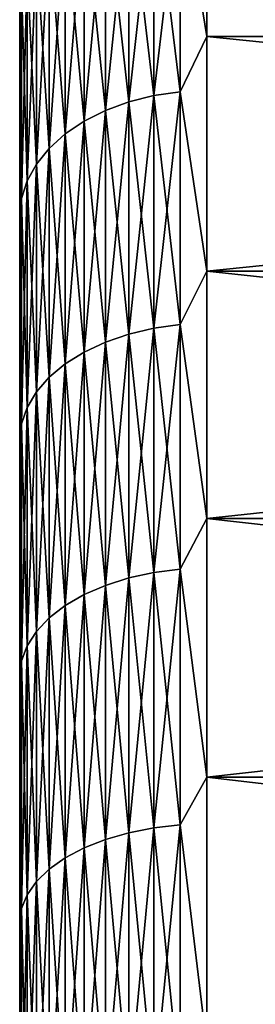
# Model space of a CAD drawing. Header units: metres. Extents: x -28 to 204, y -40 to 40.
# Tile 39 of 42: x 177.5 to 179.39, y 19.61 to 27.52. Entities that reach past the tile are written whole.
import ezdxf

# ---------------------------------------------------------------- set-up
doc = ezdxf.new("R2010")
doc.units = ezdxf.units.M
doc.layers.add('solid_SIPHO_KOMPL_SW0001', color=7, linetype='CONTINUOUS')

msp = doc.modelspace()

# ---------------------------------------------------------------- linework, layer by layer
at = {"layer": 'solid_SIPHO_KOMPL_SW0001'}
for points in [[(178.78653, 28.705517, 125.834732), (179, 27.381884, 127.158745), (179, 29.158745, 125.381882)], [(178.78653, 28.705517, 70.165268), (179, 29.158745, 70.618118), (179, 27.381884, 68.841255)], [(179, 29.158745, 125.381882), (197.5, 27.381409, 127.159126), (197.5, 29.159309, 125.381218)], [(179, 29.158745, 70.618118), (197.5, 29.159309, 70.618782), (197.5, 27.381409, 68.840874)], [(179, 29.158745, 125.381882), (179, 27.381884, 127.158745), (197.5, 27.381409, 127.159126)], [(179, 27.381884, 68.841255), (179, 29.158745, 70.618118), (197.5, 27.381409, 68.840874)], [(178.78653, 28.705517, 70.165268), (178.78653, 26.93754, 68.450928), (178.577194, 28.672813, 70.196983)], [(178.78653, 28.705517, 125.834732), (178.577194, 28.672813, 125.803017), (178.577194, 26.906851, 127.515411)], [(178.78653, 26.93754, 127.549072), (178.78653, 28.705517, 125.834732), (178.577194, 26.906851, 127.515411)], [(178.78653, 26.93754, 127.549072), (179, 27.381884, 127.158745), (178.78653, 28.705517, 125.834732)], [(178.78653, 28.705517, 70.165268), (179, 27.381884, 68.841255), (178.78653, 26.93754, 68.450928)], [(178.577194, 28.672813, 70.196983), (178.577194, 26.906851, 68.484589), (178.376495, 28.619034, 70.24913)], [(178.577194, 28.672813, 125.803017), (178.376495, 28.619034, 125.75087), (178.376495, 26.856384, 127.460052)], [(178.577194, 26.906851, 127.515411), (178.577194, 28.672813, 125.803017), (178.376495, 26.856384, 127.460052)], [(178.78653, 26.93754, 68.450928), (178.577194, 26.906851, 68.484589), (178.577194, 28.672813, 70.196983)], [(178.188492, 28.545279, 70.320648), (178.188492, 26.787172, 68.615875), (178.017059, 28.453049, 70.41008)], [(178.188492, 28.545279, 125.679352), (178.017059, 28.453049, 125.58992), (178.017059, 26.700623, 127.289185)], [(178.188492, 26.787172, 127.384125), (178.188492, 28.545279, 125.679352), (178.017059, 26.700623, 127.289185)], [(178.376495, 28.619034, 70.24913), (178.376495, 26.856384, 68.539948), (178.188492, 28.545279, 70.320648)], [(178.376495, 28.619034, 125.75087), (178.188492, 28.545279, 125.679352), (178.188492, 26.787172, 127.384125)], [(178.376495, 26.856384, 127.460052), (178.376495, 28.619034, 125.75087), (178.188492, 26.787172, 127.384125)], [(178.376495, 26.856384, 68.539948), (178.188492, 26.787172, 68.615875), (178.188492, 28.545279, 70.320648)], [(178.577194, 26.906851, 68.484589), (178.376495, 26.856384, 68.539948), (178.376495, 28.619034, 70.24913)], [(178.017059, 28.453049, 70.41008), (178.017059, 26.700623, 68.710815), (177.865677, 28.344227, 70.515602)], [(178.017059, 28.453049, 125.58992), (177.865677, 28.344227, 125.484398), (177.865677, 26.598501, 127.17717)], [(178.017059, 26.700623, 127.289185), (178.017059, 28.453049, 125.58992), (177.865677, 26.598501, 127.17717)], [(178.188492, 26.787172, 68.615875), (178.017059, 26.700623, 68.710815), (178.017059, 28.453049, 70.41008)], [(177.865677, 28.344227, 70.515602), (177.865677, 26.598501, 68.82283), (177.737427, 28.221031, 70.635056)], [(177.865677, 28.344227, 125.484398), (177.737427, 28.221031, 125.364944), (177.737427, 26.482895, 127.050354)], [(177.865677, 26.598501, 127.17717), (177.865677, 28.344227, 125.484398), (177.737427, 26.482895, 127.050354)], [(178.017059, 26.700623, 68.710815), (177.865677, 26.598501, 68.82283), (177.865677, 28.344227, 70.515602)], [(177.737427, 28.221031, 70.635056), (177.737427, 26.482895, 68.949646), (177.634933, 28.085978, 70.766014)], [(177.737427, 28.221031, 125.364944), (177.634933, 28.085978, 125.233986), (177.634933, 26.356157, 126.911331)], [(177.737427, 26.482895, 127.050354), (177.737427, 28.221031, 125.364944), (177.634933, 26.356157, 126.911331)], [(177.865677, 26.598501, 68.82283), (177.737427, 26.482895, 68.949646), (177.737427, 28.221031, 70.635056)], [(177.634933, 28.085978, 70.766014), (177.634933, 26.356157, 69.088669), (177.560272, 27.941816, 70.9058)], [(177.634933, 28.085978, 125.233986), (177.560272, 27.941816, 125.0942), (177.560272, 26.220877, 126.762932)], [(177.634933, 26.356157, 126.911331), (177.634933, 28.085978, 125.233986), (177.560272, 26.220877, 126.762932)], [(177.737427, 26.482895, 68.949646), (177.634933, 26.356157, 69.088669), (177.634933, 28.085978, 70.766014)], [(177.560272, 27.941816, 70.9058), (177.560272, 26.220877, 69.237068), (177.514999, 27.791492, 71.051567)], [(177.560272, 27.941816, 125.0942), (177.514999, 27.791492, 124.948433), (177.514999, 26.079811, 126.608192)], [(177.560272, 26.220877, 126.762932), (177.560272, 27.941816, 125.0942), (177.514999, 26.079811, 126.608192)], [(177.634933, 26.356157, 69.088669), (177.560272, 26.220877, 69.237068), (177.560272, 27.941816, 70.9058)], [(177.514999, 27.791492, 71.051567), (177.5, 26.776379, 70.33651), (177.5, 27.65028, 71.209984)], [(177.514999, 27.791492, 71.051567), (177.514999, 26.079811, 69.391808), (177.5, 26.776379, 70.33651)], [(177.514999, 27.791492, 124.948433), (177.5, 27.65028, 124.790016), (177.5, 26.776379, 125.66349)], [(177.514999, 26.079811, 126.608192), (177.514999, 27.791492, 124.948433), (177.5, 26.776379, 125.66349)], [(177.560272, 26.220877, 69.237068), (177.514999, 26.079811, 69.391808), (177.514999, 27.791492, 71.051567)], [(177.5, 27.65028, 124.790016), (177.5, 27.65028, 71.209984), (177.5, 26.776379, 70.33651)], [(177.5, 26.776379, 125.66349), (177.5, 27.65028, 124.790016), (177.5, 26.776379, 70.33651)], [(178.78653, 26.93754, 127.549072), (179, 25.49696, 128.820526), (179, 27.381884, 127.158745)], [(178.78653, 26.93754, 68.450928), (179, 27.381884, 68.841255), (179, 25.49696, 67.179474)], [(179, 27.381884, 127.158745), (179, 25.49696, 128.820526), (197.5, 27.381409, 127.159126)], [(179, 27.381884, 68.841255), (197.5, 27.381409, 68.840874), (197.5, 25.497257, 67.179848)], [(179, 25.49696, 67.179474), (179, 27.381884, 68.841255), (197.5, 25.497257, 67.179848)], [(179, 25.49696, 128.820526), (197.5, 25.497257, 128.820145), (197.5, 27.381409, 127.159126)], [(178.577194, 26.906851, 68.484589), (178.577194, 25.038822, 66.884163), (178.376495, 26.856384, 68.539948)], [(178.577194, 26.906851, 127.515411), (178.376495, 26.856384, 127.460052), (178.376495, 24.991859, 129.05748)], [(178.577194, 25.038822, 129.115845), (178.577194, 26.906851, 127.515411), (178.376495, 24.991859, 129.05748)], [(178.78653, 26.93754, 68.450928), (178.78653, 25.067381, 66.848671), (178.577194, 26.906851, 68.484589)], [(178.78653, 26.93754, 127.549072), (178.577194, 26.906851, 127.515411), (178.577194, 25.038822, 129.115845)], [(178.78653, 25.067381, 129.151321), (178.78653, 26.93754, 127.549072), (178.577194, 25.038822, 129.115845)], [(178.78653, 25.067381, 66.848671), (178.577194, 25.038822, 66.884163), (178.577194, 26.906851, 68.484589)], [(178.78653, 25.067381, 129.151321), (179, 25.49696, 128.820526), (178.78653, 26.93754, 127.549072)], [(178.78653, 26.93754, 68.450928), (179, 25.49696, 67.179474), (178.78653, 25.067381, 66.848671)], [(178.376495, 26.856384, 68.539948), (178.376495, 24.991859, 66.94252), (178.188492, 26.787172, 68.615875)], [(178.376495, 26.856384, 127.460052), (178.188492, 26.787172, 127.384125), (178.188492, 24.927452, 128.977432)], [(178.376495, 24.991859, 129.05748), (178.376495, 26.856384, 127.460052), (178.188492, 24.927452, 128.977432)], [(178.577194, 25.038822, 66.884163), (178.376495, 24.991859, 66.94252), (178.376495, 26.856384, 68.539948)], [(177.5, 26.776379, 125.66349), (177.5, 26.776379, 70.33651), (177.5, 25.875912, 69.492332)], [(177.514999, 26.079811, 69.391808), (177.5, 25.875912, 69.492332), (177.5, 26.776379, 70.33651)], [(177.5, 25.875912, 126.507668), (177.5, 26.776379, 125.66349), (177.5, 25.875912, 69.492332)], [(177.514999, 26.079811, 126.608192), (177.5, 26.776379, 125.66349), (177.5, 25.875912, 126.507668)], [(178.188492, 26.787172, 68.615875), (178.188492, 24.927452, 67.02256), (178.017059, 26.700623, 68.710815)], [(178.188492, 26.787172, 127.384125), (178.017059, 26.700623, 127.289185), (178.017059, 24.84691, 128.87735)], [(178.188492, 24.927452, 128.977432), (178.188492, 26.787172, 127.384125), (178.017059, 24.84691, 128.87735)], [(178.376495, 24.991859, 66.94252), (178.188492, 24.927452, 67.02256), (178.188492, 26.787172, 68.615875)], [(178.017059, 26.700623, 68.710815), (178.017059, 24.84691, 67.12265), (177.865677, 26.598501, 68.82283)], [(178.017059, 26.700623, 127.289185), (177.865677, 26.598501, 127.17717), (177.865677, 24.751881, 128.759262)], [(178.017059, 24.84691, 128.87735), (178.017059, 26.700623, 127.289185), (177.865677, 24.751881, 128.759262)], [(178.188492, 24.927452, 67.02256), (178.017059, 24.84691, 67.12265), (178.017059, 26.700623, 68.710815)], [(177.865677, 26.598501, 68.82283), (177.865677, 24.751881, 67.240746), (177.737427, 26.482895, 68.949646)], [(177.865677, 26.598501, 127.17717), (177.737427, 26.482895, 127.050354), (177.737427, 24.644299, 128.625565)], [(177.865677, 24.751881, 128.759262), (177.865677, 26.598501, 127.17717), (177.737427, 24.644299, 128.625565)], [(178.017059, 24.84691, 67.12265), (177.865677, 24.751881, 67.240746), (177.865677, 26.598501, 68.82283)], [(177.737427, 26.482895, 68.949646), (177.737427, 24.644299, 67.374435), (177.634933, 26.356157, 69.088669)], [(177.737427, 26.482895, 127.050354), (177.634933, 26.356157, 126.911331), (177.634933, 24.526361, 128.479004)], [(177.737427, 24.644299, 128.625565), (177.737427, 26.482895, 127.050354), (177.634933, 24.526361, 128.479004)], [(177.865677, 24.751881, 67.240746), (177.737427, 24.644299, 67.374435), (177.737427, 26.482895, 68.949646)], [(177.634933, 26.356157, 69.088669), (177.634933, 24.526361, 67.520996), (177.560272, 26.220877, 69.237068)], [(177.634933, 26.356157, 126.911331), (177.560272, 26.220877, 126.762932), (177.560272, 24.400473, 128.322556)], [(177.634933, 24.526361, 128.479004), (177.634933, 26.356157, 126.911331), (177.560272, 24.400473, 128.322556)], [(177.737427, 24.644299, 67.374435), (177.634933, 24.526361, 67.520996), (177.634933, 26.356157, 69.088669)], [(177.560272, 26.220877, 69.237068), (177.560272, 24.400473, 67.677437), (177.514999, 26.079811, 69.391808)], [(177.560272, 26.220877, 126.762932), (177.514999, 26.079811, 126.608192), (177.514999, 24.269201, 128.159424)], [(177.560272, 24.400473, 128.322556), (177.560272, 26.220877, 126.762932), (177.514999, 24.269201, 128.159424)], [(177.634933, 24.526361, 67.520996), (177.560272, 24.400473, 67.677437), (177.560272, 26.220877, 69.237068)], [(177.514999, 26.079811, 69.391808), (177.514999, 24.269201, 67.840576), (177.5, 25.875912, 69.492332)], [(177.514999, 26.079811, 126.608192), (177.5, 25.875912, 126.507668), (177.5, 24.949308, 127.32196)], [(177.514999, 24.269201, 128.159424), (177.514999, 26.079811, 126.608192), (177.5, 24.949308, 127.32196)], [(177.560272, 24.400473, 67.677437), (177.514999, 24.269201, 67.840576), (177.514999, 26.079811, 69.391808)], [(177.5, 25.875912, 126.507668), (177.5, 25.875912, 69.492332), (177.5, 24.949308, 68.67804)], [(177.514999, 24.269201, 67.840576), (177.5, 24.949308, 68.67804), (177.5, 25.875912, 69.492332)], [(177.5, 24.949308, 127.32196), (177.5, 25.875912, 126.507668), (177.5, 24.949308, 68.67804)], [(178.78653, 25.067381, 129.151321), (179, 23.51141, 130.360687), (179, 25.49696, 128.820526)], [(178.78653, 25.067381, 66.848671), (179, 25.49696, 67.179474), (179, 23.51141, 65.63932)], [(179, 23.51141, 130.360687), (197.5, 23.511465, 130.360641), (197.5, 25.497257, 128.820145)], [(179, 25.49696, 128.820526), (179, 23.51141, 130.360687), (197.5, 25.497257, 128.820145)], [(179, 25.49696, 67.179474), (197.5, 25.497257, 67.179848), (197.5, 23.511465, 65.639359)], [(179, 23.51141, 65.63932), (179, 25.49696, 67.179474), (197.5, 23.511465, 65.639359)], [(178.78653, 25.067381, 66.848671), (178.78653, 23.102133, 65.364586), (178.577194, 25.038822, 66.884163)], [(178.78653, 25.067381, 129.151321), (178.577194, 25.038822, 129.115845), (178.577194, 23.075813, 130.598236)], [(178.78653, 23.102133, 130.635422), (178.78653, 25.067381, 129.151321), (178.577194, 23.075813, 130.598236)], [(178.78653, 23.102133, 130.635422), (179, 23.51141, 130.360687), (178.78653, 25.067381, 129.151321)], [(178.78653, 25.067381, 66.848671), (179, 23.51141, 65.63932), (178.78653, 23.102133, 65.364586)], [(178.376495, 24.991859, 66.94252), (178.376495, 23.032532, 65.462906), (178.188492, 24.927452, 67.02256)], [(178.376495, 24.991859, 129.05748), (178.188492, 24.927452, 128.977432), (178.188492, 22.973173, 130.453247)], [(178.376495, 23.032532, 130.537094), (178.376495, 24.991859, 129.05748), (178.188492, 22.973173, 130.453247)], [(178.577194, 25.038822, 66.884163), (178.577194, 23.075813, 65.401764), (178.376495, 24.991859, 66.94252)], [(178.577194, 25.038822, 129.115845), (178.376495, 24.991859, 129.05748), (178.376495, 23.032532, 130.537094)], [(178.577194, 23.075813, 130.598236), (178.577194, 25.038822, 129.115845), (178.376495, 23.032532, 130.537094)], [(178.577194, 23.075813, 65.401764), (178.376495, 23.032532, 65.462906), (178.376495, 24.991859, 66.94252)], [(178.78653, 23.102133, 65.364586), (178.577194, 23.075813, 65.401764), (178.577194, 25.038822, 66.884163)], [(177.5, 24.949308, 127.32196), (177.5, 24.949308, 68.67804), (177.5, 23.995663, 67.892685)], [(177.514999, 24.269201, 67.840576), (177.5, 23.995663, 67.892685), (177.5, 24.949308, 68.67804)], [(177.5, 23.995663, 128.107315), (177.5, 24.949308, 127.32196), (177.5, 23.995663, 67.892685)], [(177.514999, 24.269201, 128.159424), (177.5, 24.949308, 127.32196), (177.5, 23.995663, 128.107315)], [(178.188492, 24.927452, 67.02256), (178.188492, 22.973173, 65.546761), (178.017059, 24.84691, 67.12265)], [(178.188492, 24.927452, 128.977432), (178.017059, 24.84691, 128.87735), (178.017059, 22.898947, 130.348389)], [(178.188492, 22.973173, 130.453247), (178.188492, 24.927452, 128.977432), (178.017059, 22.898947, 130.348389)], [(178.376495, 23.032532, 65.462906), (178.188492, 22.973173, 65.546761), (178.188492, 24.927452, 67.02256)], [(178.017059, 24.84691, 67.12265), (178.017059, 22.898947, 65.651619), (177.865677, 24.751881, 67.240746)], [(178.017059, 24.84691, 128.87735), (177.865677, 24.751881, 128.759262), (177.865677, 22.811367, 130.22467)], [(178.017059, 22.898947, 130.348389), (178.017059, 24.84691, 128.87735), (177.865677, 22.811367, 130.22467)], [(178.188492, 22.973173, 65.546761), (178.017059, 22.898947, 65.651619), (178.017059, 24.84691, 67.12265)], [(177.865677, 24.751881, 67.240746), (177.865677, 22.811367, 65.775337), (177.737427, 24.644299, 67.374435)], [(177.865677, 24.751881, 128.759262), (177.737427, 24.644299, 128.625565), (177.737427, 22.712219, 130.08461)], [(177.865677, 22.811367, 130.22467), (177.865677, 24.751881, 128.759262), (177.737427, 22.712219, 130.08461)], [(178.017059, 22.898947, 65.651619), (177.865677, 22.811367, 65.775337), (177.865677, 24.751881, 67.240746)], [(177.737427, 24.644299, 67.374435), (177.737427, 22.712219, 65.915398), (177.634933, 24.526361, 67.520996)], [(177.737427, 24.644299, 128.625565), (177.634933, 24.526361, 128.479004), (177.634933, 22.603529, 129.931061)], [(177.737427, 22.712219, 130.08461), (177.737427, 24.644299, 128.625565), (177.634933, 22.603529, 129.931061)], [(177.865677, 22.811367, 65.775337), (177.737427, 22.712219, 65.915398), (177.737427, 24.644299, 67.374435)], [(177.634933, 24.526361, 67.520996), (177.634933, 22.603529, 66.068939), (177.560272, 24.400473, 67.677437)], [(177.634933, 24.526361, 128.479004), (177.560272, 24.400473, 128.322556), (177.560272, 22.487509, 129.767166)], [(177.634933, 22.603529, 129.931061), (177.634933, 24.526361, 128.479004), (177.560272, 22.487509, 129.767166)], [(177.737427, 22.712219, 65.915398), (177.634933, 22.603529, 66.068939), (177.634933, 24.526361, 67.520996)], [(177.560272, 24.400473, 67.677437), (177.560272, 22.487509, 66.232834), (177.514999, 24.269201, 67.840576)], [(177.560272, 24.400473, 128.322556), (177.514999, 24.269201, 128.159424), (177.514999, 22.366529, 129.596252)], [(177.560272, 22.487509, 129.767166), (177.560272, 24.400473, 128.322556), (177.514999, 22.366529, 129.596252)], [(177.634933, 22.603529, 66.068939), (177.560272, 22.487509, 66.232834), (177.560272, 24.400473, 67.677437)], [(177.514999, 24.269201, 67.840576), (177.514999, 22.366529, 66.40374), (177.5, 23.995663, 67.892685)], [(177.514999, 24.269201, 128.159424), (177.5, 23.995663, 128.107315), (177.5, 23.017849, 128.86142)], [(177.514999, 22.366529, 129.596252), (177.514999, 24.269201, 128.159424), (177.5, 23.017849, 128.86142)], [(177.560272, 22.487509, 66.232834), (177.514999, 22.366529, 66.40374), (177.514999, 24.269201, 67.840576)], [(177.5, 23.995663, 128.107315), (177.5, 23.995663, 67.892685), (177.5, 23.017849, 67.13858)], [(177.514999, 22.366529, 66.40374), (177.5, 23.017849, 67.13858), (177.5, 23.995663, 67.892685)], [(177.5, 23.017849, 128.86142), (177.5, 23.995663, 128.107315), (177.5, 23.017849, 67.13858)], [(178.78653, 23.102133, 130.635422), (179, 21.433071, 131.773117), (179, 23.51141, 130.360687)], [(178.78653, 23.102133, 65.364586), (179, 23.51141, 65.63932), (179, 21.433071, 64.226883)], [(179, 21.433071, 131.773117), (197.5, 21.43273, 131.773209), (197.5, 23.511465, 130.360641)], [(179, 23.51141, 130.360687), (179, 21.433071, 131.773117), (197.5, 23.511465, 130.360641)], [(179, 23.51141, 65.63932), (197.5, 23.511465, 65.639359), (197.5, 21.43273, 64.226791)], [(179, 21.433071, 64.226883), (179, 23.51141, 65.63932), (197.5, 21.43273, 64.226791)], [(178.78653, 23.102133, 65.364586), (178.78653, 21.04925, 64.004295), (178.577194, 23.075813, 65.401764)], [(178.78653, 23.102133, 130.635422), (178.577194, 23.075813, 130.598236), (178.577194, 21.025269, 131.95697)], [(178.78653, 21.04925, 131.995697), (178.78653, 23.102133, 130.635422), (178.577194, 21.025269, 131.95697)], [(178.78653, 21.04925, 131.995697), (179, 21.433071, 131.773117), (178.78653, 23.102133, 130.635422)], [(178.78653, 23.102133, 65.364586), (179, 21.433071, 64.226883), (178.78653, 21.04925, 64.004295)], [(177.5, 23.017849, 128.86142), (177.5, 23.017849, 67.13858), (177.5, 22.017599, 66.417213)], [(177.514999, 22.366529, 66.40374), (177.5, 22.017599, 66.417213), (177.5, 23.017849, 67.13858)], [(177.5, 22.017599, 129.582779), (177.5, 23.017849, 128.86142), (177.5, 22.017599, 66.417213)], [(177.514999, 22.366529, 129.596252), (177.5, 23.017849, 128.86142), (177.5, 22.017599, 129.582779)], [(178.376495, 23.032532, 65.462906), (178.376495, 20.985834, 64.106712), (178.188492, 22.973173, 65.546761)], [(178.376495, 23.032532, 130.537094), (178.188492, 22.973173, 130.453247), (178.188492, 20.931749, 131.805939)], [(178.376495, 20.985834, 131.89328), (178.376495, 23.032532, 130.537094), (178.188492, 20.931749, 131.805939)], [(178.577194, 23.075813, 65.401764), (178.577194, 21.025269, 64.043022), (178.376495, 23.032532, 65.462906)], [(178.577194, 23.075813, 130.598236), (178.376495, 23.032532, 130.537094), (178.376495, 20.985834, 131.89328)], [(178.577194, 21.025269, 131.95697), (178.577194, 23.075813, 130.598236), (178.376495, 20.985834, 131.89328)], [(178.577194, 21.025269, 64.043022), (178.376495, 20.985834, 64.106712), (178.376495, 23.032532, 65.462906)], [(178.78653, 21.04925, 64.004295), (178.577194, 21.025269, 64.043022), (178.577194, 23.075813, 65.401764)], [(178.188492, 22.973173, 65.546761), (178.188492, 20.931749, 64.194061), (178.017059, 22.898947, 65.651619)], [(178.188492, 22.973173, 130.453247), (178.017059, 22.898947, 130.348389), (178.017059, 20.864119, 131.696716)], [(178.188492, 20.931749, 131.805939), (178.188492, 22.973173, 130.453247), (178.017059, 20.864119, 131.696716)], [(178.376495, 20.985834, 64.106712), (178.188492, 20.931749, 64.194061), (178.188492, 22.973173, 65.546761)], [(178.017059, 22.898947, 65.651619), (178.017059, 20.864119, 64.303291), (177.865677, 22.811367, 65.775337)], [(178.017059, 22.898947, 130.348389), (177.865677, 22.811367, 130.22467), (177.865677, 20.784321, 131.567825)], [(178.017059, 20.864119, 131.696716), (178.017059, 22.898947, 130.348389), (177.865677, 20.784321, 131.567825)], [(178.188492, 20.931749, 64.194061), (178.017059, 20.864119, 64.303291), (178.017059, 22.898947, 65.651619)], [(177.865677, 22.811367, 65.775337), (177.865677, 20.784321, 64.432167), (177.737427, 22.712219, 65.915398)], [(177.865677, 22.811367, 130.22467), (177.737427, 22.712219, 130.08461), (177.737427, 20.693985, 131.421936)], [(177.865677, 20.784321, 131.567825), (177.865677, 22.811367, 130.22467), (177.737427, 20.693985, 131.421936)], [(178.017059, 20.864119, 64.303291), (177.865677, 20.784321, 64.432167), (177.865677, 22.811367, 65.775337)], [(177.737427, 22.712219, 65.915398), (177.737427, 20.693985, 64.578064), (177.634933, 22.603529, 66.068939)], [(177.737427, 22.712219, 130.08461), (177.634933, 22.603529, 129.931061), (177.634933, 20.594952, 131.261993)], [(177.737427, 20.693985, 131.421936), (177.737427, 22.712219, 130.08461), (177.634933, 20.594952, 131.261993)], [(177.865677, 20.784321, 64.432167), (177.737427, 20.693985, 64.578064), (177.737427, 22.712219, 65.915398)], [(177.634933, 22.603529, 66.068939), (177.634933, 20.594952, 64.738014), (177.560272, 22.487509, 66.232834)], [(177.634933, 22.603529, 129.931061), (177.560272, 22.487509, 129.767166), (177.560272, 20.489243, 131.091263)], [(177.634933, 20.594952, 131.261993), (177.634933, 22.603529, 129.931061), (177.560272, 20.489243, 131.091263)], [(177.737427, 20.693985, 64.578064), (177.634933, 20.594952, 64.738014), (177.634933, 22.603529, 66.068939)], [(177.560272, 22.487509, 66.232834), (177.560272, 20.489243, 64.908737), (177.514999, 22.366529, 66.40374)], [(177.560272, 22.487509, 129.767166), (177.514999, 22.366529, 129.596252), (177.514999, 20.379013, 130.913239)], [(177.560272, 20.489243, 131.091263), (177.560272, 22.487509, 129.767166), (177.514999, 20.379013, 130.913239)], [(177.634933, 20.594952, 64.738014), (177.560272, 20.489243, 64.908737), (177.560272, 22.487509, 66.232834)], [(177.514999, 22.366529, 66.40374), (177.514999, 20.379013, 65.086761), (177.5, 22.017599, 66.417213)], [(177.514999, 22.366529, 129.596252), (177.5, 22.017599, 129.582779), (177.5, 20.993065, 130.272781)], [(177.514999, 20.379013, 130.913239), (177.514999, 22.366529, 129.596252), (177.5, 20.993065, 130.272781)], [(177.560272, 20.489243, 64.908737), (177.514999, 20.379013, 65.086761), (177.514999, 22.366529, 66.40374)], [(177.5, 22.017599, 129.582779), (177.5, 22.017599, 66.417213), (177.5, 20.993065, 65.727211)], [(177.514999, 20.379013, 65.086761), (177.5, 20.993065, 65.727211), (177.5, 22.017599, 66.417213)], [(177.5, 20.993065, 130.272781), (177.5, 22.017599, 129.582779), (177.5, 20.993065, 65.727211)], [(178.78653, 21.04925, 131.995697), (179, 19.270147, 133.052261), (179, 21.433071, 131.773117)], [(178.78653, 21.04925, 64.004295), (179, 21.433071, 64.226883), (179, 19.270147, 62.947731)], [(179, 21.433071, 131.773117), (179, 19.270147, 133.052261), (197.5, 21.43273, 131.773209)], [(179, 21.433071, 64.226883), (197.5, 21.43273, 64.226791), (197.5, 19.270758, 62.94812)], [(179, 19.270147, 62.947731), (179, 21.433071, 64.226883), (197.5, 19.270758, 62.94812)], [(179, 19.270147, 133.052261), (197.5, 19.270758, 133.05188), (197.5, 21.43273, 131.773209)], [(178.78653, 21.04925, 64.004295), (178.78653, 18.916519, 62.772964), (178.577194, 21.025269, 64.043022)], [(178.78653, 21.04925, 131.995697), (178.577194, 21.025269, 131.95697), (178.577194, 18.894968, 133.186905)], [(178.78653, 18.916519, 133.227036), (178.78653, 21.04925, 131.995697), (178.577194, 18.894968, 133.186905)], [(178.78653, 18.916519, 133.227036), (179, 19.270147, 133.052261), (178.78653, 21.04925, 131.995697)], [(178.78653, 21.04925, 64.004295), (179, 19.270147, 62.947731), (178.78653, 18.916519, 62.772964)], [(177.5, 20.993065, 130.272781), (177.5, 20.993065, 65.727211), (177.5, 19.946903, 65.070267)], [(177.514999, 20.379013, 65.086761), (177.5, 19.946903, 65.070267), (177.5, 20.993065, 65.727211)], [(177.5, 19.946903, 130.929733), (177.5, 20.993065, 130.272781), (177.5, 19.946903, 65.070267)], [(177.514999, 20.379013, 130.913239), (177.5, 20.993065, 130.272781), (177.5, 19.946903, 130.929733)], [(178.376495, 20.985834, 64.106712), (178.376495, 18.859529, 62.879093), (178.188492, 20.931749, 64.194061)], [(178.376495, 20.985834, 131.89328), (178.188492, 20.931749, 131.805939), (178.188492, 18.810925, 133.030396)], [(178.376495, 18.859529, 133.120911), (178.376495, 20.985834, 131.89328), (178.188492, 18.810925, 133.030396)], [(178.577194, 21.025269, 64.043022), (178.577194, 18.894968, 62.813095), (178.376495, 20.985834, 64.106712)], [(178.577194, 21.025269, 131.95697), (178.376495, 20.985834, 131.89328), (178.376495, 18.859529, 133.120911)], [(178.577194, 18.894968, 133.186905), (178.577194, 21.025269, 131.95697), (178.376495, 18.859529, 133.120911)], [(178.577194, 18.894968, 62.813095), (178.376495, 18.859529, 62.879093), (178.376495, 20.985834, 64.106712)], [(178.78653, 18.916519, 62.772964), (178.577194, 18.894968, 62.813095), (178.577194, 21.025269, 64.043022)], [(178.188492, 20.931749, 64.194061), (178.188492, 18.810925, 62.969604), (178.017059, 20.864119, 64.303291)], [(178.188492, 20.931749, 131.805939), (178.017059, 20.864119, 131.696716), (178.017059, 18.750147, 132.917206)], [(178.188492, 18.810925, 133.030396), (178.188492, 20.931749, 131.805939), (178.017059, 18.750147, 132.917206)], [(178.376495, 18.859529, 62.879093), (178.188492, 18.810925, 62.969604), (178.188492, 20.931749, 64.194061)], [(178.017059, 20.864119, 64.303291), (178.017059, 18.750147, 63.082787), (177.865677, 20.784321, 64.432167)], [(178.017059, 20.864119, 131.696716), (177.865677, 20.784321, 131.567825), (177.865677, 18.678434, 132.783661)], [(178.017059, 18.750147, 132.917206), (178.017059, 20.864119, 131.696716), (177.865677, 18.678434, 132.783661)], [(178.188492, 18.810925, 62.969604), (178.017059, 18.750147, 63.082787), (178.017059, 20.864119, 64.303291)], [(177.865677, 20.784321, 64.432167), (177.865677, 18.678434, 63.216335), (177.737427, 20.693985, 64.578064)], [(177.865677, 20.784321, 131.567825), (177.737427, 20.693985, 131.421936), (177.737427, 18.59725, 132.632477)], [(177.865677, 18.678434, 132.783661), (177.865677, 20.784321, 131.567825), (177.737427, 18.59725, 132.632477)], [(178.017059, 18.750147, 63.082787), (177.865677, 18.678434, 63.216335), (177.865677, 20.784321, 64.432167)], [(177.737427, 20.693985, 64.578064), (177.737427, 18.59725, 63.367516), (177.634933, 20.594952, 64.738014)], [(177.737427, 20.693985, 131.421936), (177.634933, 20.594952, 131.261993), (177.634933, 18.508251, 132.466751)], [(177.737427, 18.59725, 132.632477), (177.737427, 20.693985, 131.421936), (177.634933, 18.508251, 132.466751)], [(177.865677, 18.678434, 63.216335), (177.737427, 18.59725, 63.367516), (177.737427, 20.693985, 64.578064)], [(177.634933, 20.594952, 64.738014), (177.634933, 18.508251, 63.533253), (177.560272, 20.489243, 64.908737)], [(177.634933, 20.594952, 131.261993), (177.560272, 20.489243, 131.091263), (177.560272, 18.413252, 132.289841)], [(177.634933, 18.508251, 132.466751), (177.634933, 20.594952, 131.261993), (177.560272, 18.413252, 132.289841)], [(177.737427, 18.59725, 63.367516), (177.634933, 18.508251, 63.533253), (177.634933, 20.594952, 64.738014)], [(177.560272, 20.489243, 64.908737), (177.560272, 18.413252, 63.710163), (177.514999, 20.379013, 65.086761)], [(177.560272, 20.489243, 131.091263), (177.514999, 20.379013, 130.913239), (177.514999, 18.314192, 132.105362)], [(177.560272, 18.413252, 132.289841), (177.560272, 20.489243, 131.091263), (177.514999, 18.314192, 132.105362)], [(177.634933, 18.508251, 63.533253), (177.560272, 18.413252, 63.710163), (177.560272, 20.489243, 64.908737)], [(177.514999, 20.379013, 65.086761), (177.514999, 18.314192, 63.894642), (177.5, 19.946903, 65.070267)], [(177.514999, 20.379013, 130.913239), (177.5, 19.946903, 130.929733), (177.5, 18.881908, 131.551788)], [(177.514999, 18.314192, 132.105362), (177.514999, 20.379013, 130.913239), (177.5, 18.881908, 131.551788)], [(177.560272, 18.413252, 63.710163), (177.514999, 18.314192, 63.894642), (177.514999, 20.379013, 65.086761)], [(177.5, 19.946903, 130.929733), (177.5, 19.946903, 65.070267), (177.5, 18.881908, 64.448219)], [(177.514999, 18.314192, 63.894642), (177.5, 18.881908, 64.448219), (177.5, 19.946903, 65.070267)], [(177.5, 18.881908, 131.551788), (177.5, 19.946903, 130.929733), (177.5, 18.881908, 64.448219)]]:
    msp.add_3dface(points, dxfattribs=at)

doc.saveas('drawing.dxf')
